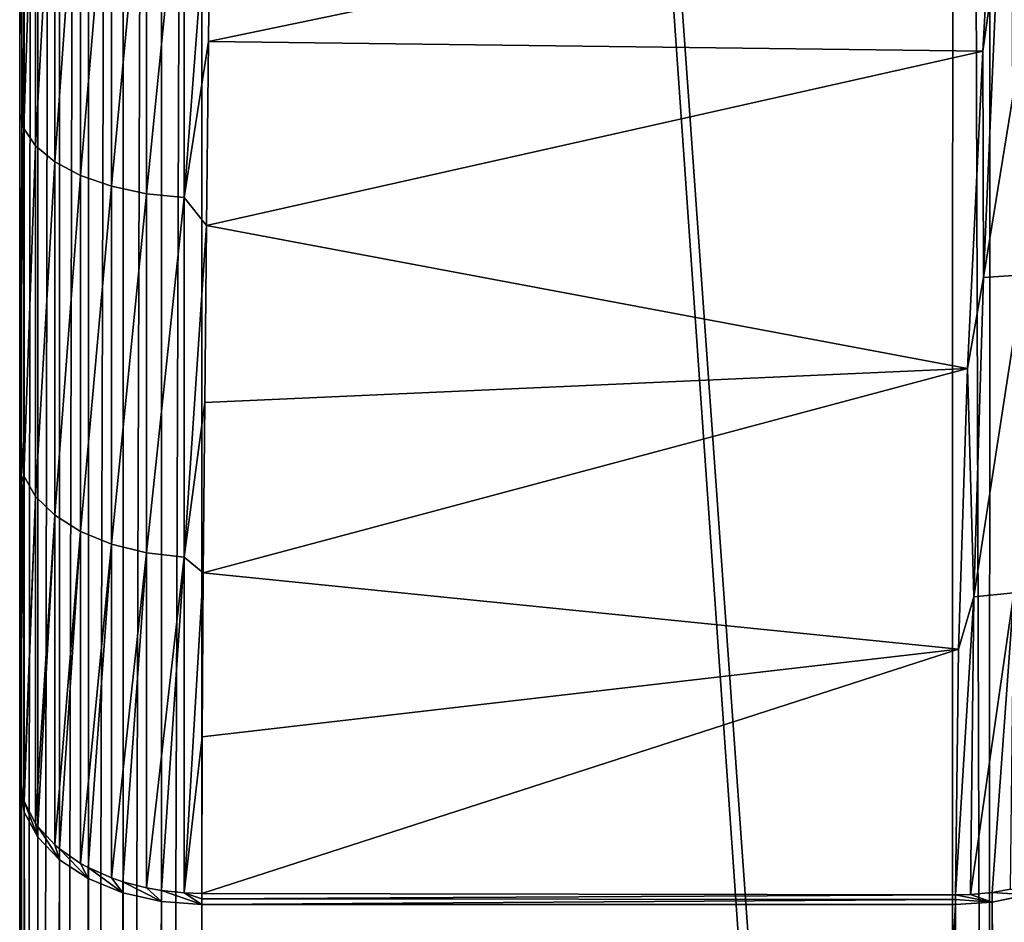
# Model space of a CAD drawing. Header units: millimetres. Extents: x -30 to 76, y -3 to 301.
# Tile 99 of 256: x 71.83 to 74.53, y 110.21 to 112.69. Entities that reach past the tile are written whole.
import ezdxf

# ---------------------------------------------------------------- set-up
doc = ezdxf.new("R2010")
doc.units = ezdxf.units.MM
doc.header["$LTSCALE"] = 81.481481
for name, color, linetype in [('37', 7, 'CONTINUOUS'), ('38', 7, 'CONTINUOUS'), ('42', 7, 'CONTINUOUS'), ('432', 7, 'CONTINUOUS'), ('46', 7, 'CONTINUOUS'), ('59', 7, 'CONTINUOUS'), ('60', 7, 'CONTINUOUS'), ('61', 7, 'CONTINUOUS'), ('67', 7, 'CONTINUOUS'), ('69', 7, 'CONTINUOUS'), ('70', 7, 'CONTINUOUS'), ('71', 7, 'CONTINUOUS'), ('75', 7, 'CONTINUOUS')]:
    doc.layers.add(name, color=color, linetype=linetype)

msp = doc.modelspace()

# ---------------------------------------------------------------- linework, layer by layer
at = {"layer": '37', "color": 7, "linetype": 'CONTINUOUS', "true_color": 0xaaaaaa}
for points in [[(72.329, 110.2617, 66.2645), (72.329, 72.3309, 33.7193), (74.3966, 110.2617, 66.2645), (72.329, 110.2617, 66.2645)], [(74.3966, 110.2617, 66.2645), (72.329, 72.3309, 33.7193), (74.3847, 76.5503, 37.3396), (74.3966, 110.2617, 66.2645)]]:
    msp.add_3dface(points, dxfattribs=at)
at = {"layer": '38', "color": 7, "linetype": 'CONTINUOUS', "true_color": 0xaaaaaa}
for points in [[(74.3846, 101.8094, 10.9323), (72.329, 98.7193, 7.3309), (72.329, 131.2645, 45.2617), (74.3846, 101.8094, 10.9323)], [(74.3847, 102.3396, 11.5503), (74.3846, 101.8094, 10.9323), (72.329, 131.2645, 45.2617), (74.3847, 102.3396, 11.5503)], [(74.3966, 131.2645, 45.2617), (74.3847, 102.3396, 11.5503), (72.329, 131.2645, 45.2617), (74.3966, 131.2645, 45.2617)]]:
    msp.add_3dface(points, dxfattribs=at)
at = {"layer": '42', "color": 7, "linetype": 'CONTINUOUS', "true_color": 0xaaaaaa}
for points in [[(72.347, 112.6281, 67.8285), (74.498, 113.0762, 67.9272), (72.353, 113.1501, 68.072), (72.347, 112.6281, 67.8285)], [(74.4715, 112.6022, 67.728), (74.498, 113.0762, 67.9272), (72.347, 112.6281, 67.8285), (74.4715, 112.6022, 67.728)], [(72.3415, 112.1239, 67.5627), (74.4715, 112.6022, 67.728), (72.347, 112.6281, 67.8285), (72.3415, 112.1239, 67.5627)], [(74.43, 111.732, 67.2895), (74.4715, 112.6022, 67.728), (72.3415, 112.1239, 67.5627), (74.43, 111.732, 67.2895)], [(72.3366, 111.6386, 67.2757), (74.43, 111.732, 67.2895), (72.3415, 112.1239, 67.5627), (72.3366, 111.6386, 67.2757)], [(74.4049, 110.9623, 66.8063), (74.43, 111.732, 67.2895), (72.3327, 111.1709, 66.9674), (74.4049, 110.9623, 66.8063)], [(72.3327, 111.1709, 66.9674), (74.43, 111.732, 67.2895), (72.3366, 111.6386, 67.2757), (72.3327, 111.1709, 66.9674)], [(72.33, 110.7216, 66.6385), (74.4049, 110.9623, 66.8063), (72.3327, 111.1709, 66.9674), (72.33, 110.7216, 66.6385)], [(74.3966, 110.2881, 66.2871), (74.4049, 110.9623, 66.8063), (72.329, 110.2921, 66.2905), (74.3966, 110.2881, 66.2871)], [(72.329, 110.2921, 66.2905), (74.4049, 110.9623, 66.8063), (72.33, 110.7216, 66.6385), (72.329, 110.2921, 66.2905)], [(72.329, 110.2769, 66.2775), (74.3966, 110.2881, 66.2871), (72.329, 110.2921, 66.2905), (72.329, 110.2769, 66.2775)], [(74.3966, 110.2749, 66.2758), (74.3966, 110.2881, 66.2871), (72.329, 110.2769, 66.2775), (74.3966, 110.2749, 66.2758)], [(72.329, 110.2617, 66.2645), (74.3966, 110.2749, 66.2758), (72.329, 110.2769, 66.2775), (72.329, 110.2617, 66.2645)], [(72.329, 110.2617, 66.2645), (74.3966, 110.2617, 66.2645), (74.3966, 110.2749, 66.2758), (72.329, 110.2617, 66.2645)]]:
    msp.add_3dface(points, dxfattribs=at)
at = {"layer": '432', "color": 7, "linetype": 'CONTINUOUS', "true_color": 0xaaaaaa}
for points in [[(71.829, 130.3105, 46.2157), (71.829, 130.9099, 45.6163), (71.829, 98.0637, 8.9157), (71.829, 130.3105, 46.2157)], [(71.829, 98.0637, 8.9157), (71.829, 130.9099, 45.6163), (71.829, 130.8975, 45.6018), (71.829, 98.0637, 8.9157)], [(71.829, 98.0637, 8.9157), (71.829, 130.8975, 45.6018), (71.829, 130.885, 45.5873), (71.829, 98.0637, 8.9157)], [(71.829, 98.0637, 8.9157), (71.829, 130.885, 45.5873), (71.829, 114.6131, 26.6226), (71.829, 98.0637, 8.9157)], [(71.829, 129.7111, 46.8151), (71.829, 130.3105, 46.2157), (71.829, 97.8022, 9.9327), (71.829, 129.7111, 46.8151)], [(71.829, 130.3105, 46.2157), (71.829, 98.0637, 8.9157), (71.829, 97.8022, 9.9327), (71.829, 130.3105, 46.2157)], [(71.829, 129.1117, 47.4145), (71.829, 129.7111, 46.8151), (71.829, 97.3652, 11.392), (71.829, 129.1117, 47.4145)], [(71.829, 129.7111, 46.8151), (71.829, 97.8022, 9.9327), (71.829, 97.3652, 11.392), (71.829, 129.7111, 46.8151)], [(71.829, 128.5123, 48.0139), (71.829, 129.1117, 47.4145), (71.829, 97.0956, 12.1862), (71.829, 128.5123, 48.0139)], [(71.829, 129.1117, 47.4145), (71.829, 97.3652, 11.392), (71.829, 97.0956, 12.1862), (71.829, 129.1117, 47.4145)], [(71.829, 127.9129, 48.6133), (71.829, 128.5123, 48.0139), (71.829, 96.4739, 13.8056), (71.829, 127.9129, 48.6133)], [(71.829, 128.5123, 48.0139), (71.829, 97.0956, 12.1862), (71.829, 96.4739, 13.8056), (71.829, 128.5123, 48.0139)], [(71.829, 127.3136, 49.2126), (71.829, 127.9129, 48.6133), (71.829, 96.2203, 14.4004), (71.829, 127.3136, 49.2126)], [(71.829, 127.9129, 48.6133), (71.829, 96.4739, 13.8056), (71.829, 96.2203, 14.4004), (71.829, 127.9129, 48.6133)], [(71.829, 126.7142, 49.812), (71.829, 127.3136, 49.2126), (71.829, 95.3957, 16.1414), (71.829, 126.7142, 49.812)], [(71.829, 127.3136, 49.2126), (71.829, 96.2203, 14.4004), (71.829, 95.3957, 16.1414), (71.829, 127.3136, 49.2126)], [(71.829, 126.1148, 50.4114), (71.829, 126.7142, 49.812), (71.829, 95.1783, 16.5599), (71.829, 126.1148, 50.4114)], [(71.829, 126.7142, 49.812), (71.829, 95.3957, 16.1414), (71.829, 95.1783, 16.5599), (71.829, 126.7142, 49.812)], [(71.829, 125.5154, 51.0108), (71.829, 126.1148, 50.4114), (71.829, 94.1372, 18.3848), (71.829, 125.5154, 51.0108)], [(71.829, 126.1148, 50.4114), (71.829, 95.1783, 16.5599), (71.829, 94.1372, 18.3848), (71.829, 126.1148, 50.4114)], [(71.829, 124.916, 51.6102), (71.829, 125.5154, 51.0108), (71.829, 93.9693, 18.6554), (71.829, 124.916, 51.6102)], [(71.829, 125.5154, 51.0108), (71.829, 94.1372, 18.3848), (71.829, 93.9693, 18.6554), (71.829, 125.5154, 51.0108)], [(71.829, 124.3166, 52.2096), (71.829, 124.916, 51.6102), (71.829, 92.7057, 20.523), (71.829, 124.3166, 52.2096)], [(71.829, 124.916, 51.6102), (71.829, 93.9693, 18.6554), (71.829, 92.7057, 20.523), (71.829, 124.916, 51.6102)], [(71.829, 123.7172, 52.809), (71.829, 124.3166, 52.2096), (71.829, 92.7057, 20.523), (71.829, 123.7172, 52.809)], [(71.829, 123.1179, 53.4083), (71.829, 123.7172, 52.809), (71.829, 92.5947, 20.6746), (71.829, 123.1179, 53.4083)], [(71.829, 123.7172, 52.809), (71.829, 92.7057, 20.523), (71.829, 92.5947, 20.6746), (71.829, 123.7172, 52.809)], [(71.829, 120.7631, 55.7631), (71.829, 123.1179, 53.4083), (71.829, 91.0647, 22.5952), (71.829, 120.7631, 55.7631)], [(71.829, 123.1179, 53.4083), (71.829, 91.1105, 22.5418), (71.829, 91.0647, 22.5952), (71.829, 123.1179, 53.4083)], [(71.829, 91.1105, 22.5418), (71.829, 123.1179, 53.4083), (71.829, 92.5947, 20.6746), (71.829, 91.1105, 22.5418)], [(71.829, 118.4083, 58.1179), (71.829, 120.7631, 55.7631), (71.829, 87.5073, 26.14), (71.829, 118.4083, 58.1179)], [(71.829, 120.7631, 55.7631), (71.829, 91.0647, 22.5952), (71.829, 89.3946, 24.3958), (71.829, 120.7631, 55.7631)], [(71.829, 120.7631, 55.7631), (71.829, 89.3946, 24.3958), (71.829, 87.5917, 26.0677), (71.829, 120.7631, 55.7631)], [(71.829, 120.7631, 55.7631), (71.829, 87.5917, 26.0677), (71.829, 87.5073, 26.14), (71.829, 120.7631, 55.7631)], [(71.829, 117.809, 58.7172), (71.829, 118.4083, 58.1179), (71.829, 85.4863, 27.7324), (71.829, 117.809, 58.7172)], [(71.829, 118.4083, 58.1179), (71.829, 87.5073, 26.14), (71.829, 85.6688, 27.599), (71.829, 118.4083, 58.1179)], [(71.829, 118.4083, 58.1179), (71.829, 85.6688, 27.599), (71.829, 85.4863, 27.7324), (71.829, 118.4083, 58.1179)], [(71.829, 117.2096, 59.3166), (71.829, 117.809, 58.7172), (71.829, 83.6476, 28.9742), (71.829, 117.2096, 59.3166)], [(71.829, 117.809, 58.7172), (71.829, 85.4863, 27.7324), (71.829, 83.6476, 28.9742), (71.829, 117.809, 58.7172)], [(71.829, 116.6102, 59.916), (71.829, 117.2096, 59.3166), (71.829, 83.6476, 28.9742), (71.829, 116.6102, 59.916)], [(71.829, 116.0108, 60.5154), (71.829, 116.6102, 59.916), (71.829, 83.3461, 29.161), (71.829, 116.0108, 60.5154)], [(71.829, 116.6102, 59.916), (71.829, 83.6476, 28.9742), (71.829, 83.3461, 29.161), (71.829, 116.6102, 59.916)], [(71.829, 115.4114, 61.1148), (71.829, 116.0108, 60.5154), (71.829, 81.5511, 30.183), (71.829, 115.4114, 61.1148)], [(71.829, 116.0108, 60.5154), (71.829, 83.3461, 29.161), (71.829, 81.5511, 30.183), (71.829, 116.0108, 60.5154)], [(71.829, 114.812, 61.7142), (71.829, 115.4114, 61.1148), (71.829, 81.101, 30.4163), (71.829, 114.812, 61.7142)], [(71.829, 115.4114, 61.1148), (71.829, 81.5511, 30.183), (71.829, 81.101, 30.4163), (71.829, 115.4114, 61.1148)], [(71.829, 114.2126, 62.3136), (71.829, 114.812, 61.7142), (71.829, 79.3915, 31.2243), (71.829, 114.2126, 62.3136)], [(71.829, 114.812, 61.7142), (71.829, 81.101, 30.4163), (71.829, 79.3915, 31.2243), (71.829, 114.812, 61.7142)], [(71.829, 98.3399, 7.6565), (71.829, 98.0637, 8.9157), (71.829, 114.6131, 26.6226), (71.829, 98.3399, 7.6565)], [(71.829, 113.6133, 62.9129), (71.829, 114.2126, 62.3136), (71.829, 78.7638, 31.4912), (71.829, 113.6133, 62.9129)], [(71.829, 114.2126, 62.3136), (71.829, 79.3915, 31.2243), (71.829, 78.7638, 31.4912), (71.829, 114.2126, 62.3136)], [(71.829, 113.0139, 63.5123), (71.829, 113.6133, 62.9129), (71.829, 77.1786, 32.0983), (71.829, 113.0139, 63.5123)], [(71.829, 113.6133, 62.9129), (71.829, 78.7638, 31.4912), (71.829, 77.1786, 32.0983), (71.829, 113.6133, 62.9129)], [(71.829, 112.4145, 64.1117), (71.829, 113.0139, 63.5123), (71.829, 77.1786, 32.0983), (71.829, 112.4145, 64.1117)], [(71.829, 111.8151, 64.7111), (71.829, 112.4145, 64.1117), (71.829, 76.3491, 32.3791), (71.829, 111.8151, 64.7111)], [(71.829, 112.4145, 64.1117), (71.829, 77.1786, 32.0983), (71.829, 76.3491, 32.3791), (71.829, 112.4145, 64.1117)], [(71.829, 111.2157, 65.3105), (71.829, 111.8151, 64.7111), (71.829, 74.928, 32.8035), (71.829, 111.2157, 65.3105)], [(71.829, 111.8151, 64.7111), (71.829, 76.3491, 32.3791), (71.829, 74.928, 32.8035), (71.829, 111.8151, 64.7111)], [(71.829, 110.6163, 65.9099), (71.829, 111.2157, 65.3105), (71.829, 73.8719, 33.0742), (71.829, 110.6163, 65.9099)], [(71.829, 111.2157, 65.3105), (71.829, 74.928, 32.8035), (71.829, 73.8719, 33.0742), (71.829, 111.2157, 65.3105)], [(71.829, 110.6163, 65.9099), (71.829, 73.8719, 33.0742), (71.829, 91.6226, 49.6131), (71.829, 110.6163, 65.9099)], [(71.829, 110.6018, 65.8975), (71.829, 110.6163, 65.9099), (71.829, 110.5873, 65.885), (71.829, 110.6018, 65.8975)], [(71.829, 91.6226, 49.6131), (71.829, 110.5873, 65.885), (71.829, 110.6163, 65.9099), (71.829, 91.6226, 49.6131)]]:
    msp.add_3dface(points, dxfattribs=at)
at = {"layer": '46', "color": 7, "linetype": 'CONTINUOUS', "true_color": 0xaaaaaa}
for points in [[(71.829, 113.0139, 63.5123), (71.829, 112.4145, 64.1117), (71.829, 115.0815, 68.2145), (71.829, 113.0139, 63.5123)], [(71.829, 115.0815, 68.2145), (71.829, 112.4145, 64.1117), (71.829, 114.1737, 67.938), (71.829, 115.0815, 68.2145)], [(71.829, 114.1737, 67.938), (71.829, 112.4145, 64.1117), (71.829, 113.4404, 67.6534), (71.829, 114.1737, 67.938)], [(71.829, 112.4145, 64.1117), (71.829, 111.8151, 64.7111), (71.829, 113.4404, 67.6534), (71.829, 112.4145, 64.1117)], [(71.829, 113.4404, 67.6534), (71.829, 111.8151, 64.7111), (71.829, 112.8712, 67.3913), (71.829, 113.4404, 67.6534)], [(71.829, 112.8712, 67.3913), (71.829, 111.8151, 64.7111), (71.829, 112.4305, 67.1612), (71.829, 112.8712, 67.3913)], [(71.829, 111.8151, 64.7111), (71.829, 111.2157, 65.3105), (71.829, 112.4305, 67.1612), (71.829, 111.8151, 64.7111)], [(71.829, 112.4305, 67.1612), (71.829, 111.2157, 65.3105), (71.829, 112.0912, 66.9665), (71.829, 112.4305, 67.1612)], [(71.829, 112.0912, 66.9665), (71.829, 111.2157, 65.3105), (71.829, 111.8239, 66.8015), (71.829, 112.0912, 66.9665)], [(71.829, 111.8239, 66.8015), (71.829, 111.2157, 65.3105), (71.829, 111.6027, 66.6569), (71.829, 111.8239, 66.8015)], [(71.829, 111.2157, 65.3105), (71.829, 110.6163, 65.9099), (71.829, 111.6027, 66.6569), (71.829, 111.2157, 65.3105)], [(71.829, 111.6027, 66.6569), (71.829, 110.6163, 65.9099), (71.829, 111.4113, 66.5254), (71.829, 111.6027, 66.6569)], [(71.829, 111.4113, 66.5254), (71.829, 110.6163, 65.9099), (71.829, 111.239, 66.4018), (71.829, 111.4113, 66.5254)], [(71.829, 111.239, 66.4018), (71.829, 110.6163, 65.9099), (71.829, 111.0785, 66.282), (71.829, 111.239, 66.4018)], [(71.829, 111.0785, 66.282), (71.829, 110.6163, 65.9099), (71.829, 110.9242, 66.1625), (71.829, 111.0785, 66.282)], [(71.829, 110.9242, 66.1625), (71.829, 110.6163, 65.9099), (71.829, 110.7717, 66.0396), (71.829, 110.9242, 66.1625)]]:
    msp.add_3dface(points, dxfattribs=at)
at = {"layer": '59', "color": 7, "linetype": 'CONTINUOUS', "true_color": 0xaaaaaa}
for points in [[(71.829, 91.6226, 49.6131), (71.8415, 72.584, 33.4243), (71.829, 110.5873, 65.885), (71.829, 91.6226, 49.6131)], [(71.829, 110.5873, 65.885), (71.8415, 72.584, 33.4243), (71.8415, 110.5148, 65.9695), (71.829, 110.5873, 65.885)], [(71.8415, 72.584, 33.4243), (71.8786, 72.5151, 33.5046), (71.8415, 110.5148, 65.9695), (71.8415, 72.584, 33.4243)], [(71.8415, 110.5148, 65.9695), (71.8786, 72.5151, 33.5046), (71.8785, 110.446, 66.0497), (71.8415, 110.5148, 65.9695)], [(71.8785, 110.446, 66.0497), (71.8786, 72.5151, 33.5046), (71.9381, 110.3843, 66.1216), (71.8785, 110.446, 66.0497)], [(71.8786, 72.5151, 33.5046), (71.9382, 72.4534, 33.5766), (71.9381, 110.3843, 66.1216), (71.8786, 72.5151, 33.5046)], [(71.9381, 110.3843, 66.1216), (71.9382, 72.4534, 33.5766), (72.0173, 110.3327, 66.1817), (71.9381, 110.3843, 66.1216)], [(71.9382, 72.4534, 33.5766), (72.0175, 72.4018, 33.6367), (72.0173, 110.3327, 66.1817), (71.9382, 72.4534, 33.5766)], [(72.0173, 110.3327, 66.1817), (72.0175, 72.4018, 33.6367), (72.1121, 110.2939, 66.2269), (72.0173, 110.3327, 66.1817)], [(72.0175, 72.4018, 33.6367), (72.1125, 72.363, 33.6819), (72.1121, 110.2939, 66.2269), (72.0175, 72.4018, 33.6367)], [(72.1121, 110.2939, 66.2269), (72.1125, 72.363, 33.6819), (72.2177, 110.2699, 66.255), (72.1121, 110.2939, 66.2269)], [(72.1125, 72.363, 33.6819), (72.2183, 72.339, 33.7099), (72.2177, 110.2699, 66.255), (72.1125, 72.363, 33.6819)], [(72.329, 72.3309, 33.7193), (72.329, 110.2617, 66.2645), (72.2177, 110.2699, 66.255), (72.329, 72.3309, 33.7193)], [(72.2183, 72.339, 33.7099), (72.329, 72.3309, 33.7193), (72.2177, 110.2699, 66.255), (72.2183, 72.339, 33.7099)]]:
    msp.add_3dface(points, dxfattribs=at)
at = {"layer": '60', "color": 7, "linetype": 'CONTINUOUS', "true_color": 0xaaaaaa}
for points in [[(71.8415, 110.5148, 65.9695), (71.829, 110.6163, 65.9099), (71.829, 110.6018, 65.8975), (71.8415, 110.5148, 65.9695)], [(71.829, 110.6163, 65.9099), (71.8415, 110.5148, 65.9695), (71.84, 110.5487, 65.9893), (71.829, 110.6163, 65.9099)], [(71.829, 110.5873, 65.885), (71.8415, 110.5148, 65.9695), (71.829, 110.6018, 65.8975), (71.829, 110.5873, 65.885)], [(71.84, 110.5487, 65.9893), (71.8415, 110.5148, 65.9695), (71.8415, 110.5442, 65.9946), (71.84, 110.5487, 65.9893)], [(71.8415, 110.5148, 65.9695), (71.8785, 110.446, 66.0497), (71.8415, 110.5442, 65.9946), (71.8415, 110.5148, 65.9695)], [(71.8415, 110.5442, 65.9946), (71.8785, 110.446, 66.0497), (71.8726, 110.4839, 66.0653), (71.8415, 110.5442, 65.9946)], [(71.8726, 110.4839, 66.0653), (71.8785, 110.446, 66.0497), (71.8785, 110.4757, 66.075), (71.8726, 110.4839, 66.0653)], [(71.8785, 110.446, 66.0497), (71.9381, 110.3843, 66.1216), (71.8785, 110.4757, 66.075), (71.8785, 110.446, 66.0497)], [(71.8785, 110.4757, 66.075), (71.9381, 110.3843, 66.1216), (71.9253, 110.425, 66.1345), (71.8785, 110.4757, 66.075)], [(71.9253, 110.425, 66.1345), (71.9381, 110.3843, 66.1216), (71.9381, 110.4142, 66.1472), (71.9253, 110.425, 66.1345)], [(71.9381, 110.3843, 66.1216), (72.0173, 110.3327, 66.1817), (71.9381, 110.4142, 66.1472), (71.9381, 110.3843, 66.1216)], [(71.9381, 110.4142, 66.1472), (72.0173, 110.3327, 66.1817), (71.9959, 110.3745, 66.1937), (71.9381, 110.4142, 66.1472)], [(71.9959, 110.3745, 66.1937), (72.0173, 110.3327, 66.1817), (72.0173, 110.3628, 66.2075), (71.9959, 110.3745, 66.1937)], [(72.0173, 110.3327, 66.1817), (72.1121, 110.2939, 66.2269), (72.0173, 110.3628, 66.2075), (72.0173, 110.3327, 66.1817)], [(72.0173, 110.3628, 66.2075), (72.1121, 110.2939, 66.2269), (72.0811, 110.3347, 66.2404), (72.0173, 110.3628, 66.2075)], [(72.0811, 110.3347, 66.2404), (72.1121, 110.2939, 66.2269), (72.1121, 110.3242, 66.2528), (72.0811, 110.3347, 66.2404)], [(72.1121, 110.2939, 66.2269), (72.2177, 110.2699, 66.255), (72.1121, 110.3242, 66.2528), (72.1121, 110.2939, 66.2269)], [(72.1121, 110.3242, 66.2528), (72.2177, 110.2699, 66.255), (72.1773, 110.3074, 66.2726), (72.1121, 110.3242, 66.2528)], [(72.1773, 110.3074, 66.2726), (72.2177, 110.2699, 66.255), (72.2177, 110.3002, 66.281), (72.1773, 110.3074, 66.2726)], [(72.2177, 110.2699, 66.255), (72.329, 110.2617, 66.2645), (72.2177, 110.3002, 66.281), (72.2177, 110.2699, 66.255)], [(72.2177, 110.3002, 66.281), (72.329, 110.2617, 66.2645), (72.2802, 110.2937, 66.2887), (72.2177, 110.3002, 66.281)], [(72.329, 110.2617, 66.2645), (72.329, 110.2769, 66.2775), (72.2802, 110.2937, 66.2887), (72.329, 110.2617, 66.2645)], [(72.329, 110.2769, 66.2775), (72.329, 110.2921, 66.2905), (72.2802, 110.2937, 66.2887), (72.329, 110.2769, 66.2775)]]:
    msp.add_3dface(points, dxfattribs=at)
at = {"layer": '61', "color": 7, "linetype": 'CONTINUOUS', "true_color": 0xaaaaaa}
for points in [[(71.84, 113.3971, 67.7484), (71.829, 112.8712, 67.3913), (71.84, 112.3902, 67.2581), (71.84, 113.3971, 67.7484)], [(71.84, 113.3971, 67.7484), (71.84, 112.3902, 67.2581), (71.8726, 113.3578, 67.8402), (71.84, 113.3971, 67.7484)], [(71.8726, 113.3578, 67.8402), (71.84, 112.3902, 67.2581), (71.8726, 112.3421, 67.3456), (71.8726, 113.3578, 67.8402)], [(71.8726, 113.3578, 67.8402), (71.8726, 112.3421, 67.3456), (71.9253, 113.322, 67.9237), (71.8726, 113.3578, 67.8402)], [(71.9253, 113.322, 67.9237), (71.8726, 112.3421, 67.3456), (71.9253, 112.2984, 67.4252), (71.9253, 113.322, 67.9237)], [(71.9253, 113.322, 67.9237), (71.9253, 112.2984, 67.4252), (71.9959, 113.2914, 67.9953), (71.9253, 113.322, 67.9237)], [(71.9959, 113.2914, 67.9953), (71.9253, 112.2984, 67.4252), (71.9959, 112.2609, 67.4934), (71.9959, 113.2914, 67.9953)], [(71.9959, 113.2914, 67.9953), (71.9959, 112.2609, 67.4934), (72.0811, 113.2673, 68.0517), (71.9959, 113.2914, 67.9953)], [(72.0811, 113.2673, 68.0517), (71.9959, 112.2609, 67.4934), (72.0811, 112.2314, 67.5472), (72.0811, 113.2673, 68.0517)], [(72.0811, 113.2673, 68.0517), (72.0811, 112.2314, 67.5472), (72.1773, 113.2506, 68.0905), (72.0811, 113.2673, 68.0517)], [(72.1773, 113.2506, 68.0905), (72.0811, 112.2314, 67.5472), (72.1773, 112.2111, 67.5842), (72.1773, 113.2506, 68.0905)], [(72.1773, 113.2506, 68.0905), (72.1773, 112.2111, 67.5842), (72.2802, 113.2423, 68.1099), (72.1773, 113.2506, 68.0905)], [(72.2802, 113.2423, 68.1099), (72.1773, 112.2111, 67.5842), (72.2802, 112.2009, 67.6028), (72.2802, 113.2423, 68.1099)], [(72.353, 113.1501, 68.072), (72.2802, 113.2423, 68.1099), (72.2802, 112.2009, 67.6028), (72.353, 113.1501, 68.072)], [(72.347, 112.6281, 67.8285), (72.353, 113.1501, 68.072), (72.2802, 112.2009, 67.6028), (72.347, 112.6281, 67.8285)], [(71.829, 112.8712, 67.3913), (71.829, 112.4305, 67.1612), (71.84, 112.3902, 67.2581), (71.829, 112.8712, 67.3913)], [(72.3415, 112.1239, 67.5627), (72.347, 112.6281, 67.8285), (72.2802, 112.2009, 67.6028), (72.3415, 112.1239, 67.5627)], [(71.829, 112.4305, 67.1612), (71.829, 112.0912, 66.9665), (71.84, 112.3902, 67.2581), (71.829, 112.4305, 67.1612)], [(71.829, 112.0912, 66.9665), (71.829, 111.8239, 66.8015), (71.84, 112.3902, 67.2581), (71.829, 112.0912, 66.9665)], [(71.829, 111.8239, 66.8015), (71.829, 111.6027, 66.6569), (71.84, 112.3902, 67.2581), (71.829, 111.8239, 66.8015)], [(71.84, 112.3902, 67.2581), (71.829, 111.6027, 66.6569), (71.84, 111.4371, 66.6705), (71.84, 112.3902, 67.2581)], [(71.84, 112.3902, 67.2581), (71.84, 111.4371, 66.6705), (71.8726, 112.3421, 67.3456), (71.84, 112.3902, 67.2581)], [(71.8726, 112.3421, 67.3456), (71.84, 111.4371, 66.6705), (71.8726, 111.3805, 66.7527), (71.8726, 112.3421, 67.3456)], [(71.8726, 112.3421, 67.3456), (71.8726, 111.3805, 66.7527), (71.9253, 112.2984, 67.4252), (71.8726, 112.3421, 67.3456)], [(71.9253, 112.2984, 67.4252), (71.8726, 111.3805, 66.7527), (71.9253, 111.329, 66.8275), (71.9253, 112.2984, 67.4252)], [(71.9253, 112.2984, 67.4252), (71.9253, 111.329, 66.8275), (71.9959, 112.2609, 67.4934), (71.9253, 112.2984, 67.4252)], [(71.9959, 112.2609, 67.4934), (71.9253, 111.329, 66.8275), (71.9959, 111.2848, 66.8916), (71.9959, 112.2609, 67.4934)], [(71.9959, 112.2609, 67.4934), (71.9959, 111.2848, 66.8916), (72.0811, 112.2314, 67.5472), (71.9959, 112.2609, 67.4934)], [(72.0811, 112.2314, 67.5472), (71.9959, 111.2848, 66.8916), (72.0811, 111.25, 66.9422), (72.0811, 112.2314, 67.5472)], [(72.0811, 112.2314, 67.5472), (72.0811, 111.25, 66.9422), (72.1773, 112.2111, 67.5842), (72.0811, 112.2314, 67.5472)], [(72.1773, 112.2111, 67.5842), (72.0811, 111.25, 66.9422), (72.1773, 111.2261, 66.9769), (72.1773, 112.2111, 67.5842)], [(72.1773, 112.2111, 67.5842), (72.1773, 111.2261, 66.9769), (72.2802, 112.2009, 67.6028), (72.1773, 112.2111, 67.5842)], [(72.2802, 112.2009, 67.6028), (72.1773, 111.2261, 66.9769), (72.2802, 111.2141, 66.9944), (72.2802, 112.2009, 67.6028)], [(72.3415, 112.1239, 67.5627), (72.2802, 112.2009, 67.6028), (72.2802, 111.2141, 66.9944), (72.3415, 112.1239, 67.5627)], [(72.3366, 111.6386, 67.2757), (72.3415, 112.1239, 67.5627), (72.2802, 111.2141, 66.9944), (72.3366, 111.6386, 67.2757)], [(72.3327, 111.1709, 66.9674), (72.3366, 111.6386, 67.2757), (72.2802, 111.2141, 66.9944), (72.3327, 111.1709, 66.9674)], [(71.829, 111.6027, 66.6569), (71.829, 111.4113, 66.5254), (71.84, 111.4371, 66.6705), (71.829, 111.6027, 66.6569)], [(71.829, 110.7717, 66.0396), (71.829, 110.6163, 65.9099), (71.84, 111.4371, 66.6705), (71.829, 110.7717, 66.0396)], [(71.829, 110.6163, 65.9099), (71.84, 110.5487, 65.9893), (71.84, 111.4371, 66.6705), (71.829, 110.6163, 65.9099)], [(71.829, 111.4113, 66.5254), (71.829, 111.239, 66.4018), (71.84, 111.4371, 66.6705), (71.829, 111.4113, 66.5254)], [(71.829, 111.239, 66.4018), (71.829, 111.0785, 66.282), (71.84, 111.4371, 66.6705), (71.829, 111.239, 66.4018)], [(71.829, 111.0785, 66.282), (71.829, 110.9242, 66.1625), (71.84, 111.4371, 66.6705), (71.829, 111.0785, 66.282)], [(71.829, 110.9242, 66.1625), (71.829, 110.7717, 66.0396), (71.84, 111.4371, 66.6705), (71.829, 110.9242, 66.1625)], [(71.84, 111.4371, 66.6705), (71.84, 110.5487, 65.9893), (71.8726, 111.3805, 66.7527), (71.84, 111.4371, 66.6705)], [(71.84, 110.5487, 65.9893), (71.8415, 110.5442, 65.9946), (71.8726, 111.3805, 66.7527), (71.84, 110.5487, 65.9893)], [(71.8415, 110.5442, 65.9946), (71.8726, 110.4839, 66.0653), (71.8726, 111.3805, 66.7527), (71.8415, 110.5442, 65.9946)], [(71.8726, 111.3805, 66.7527), (71.8726, 110.4839, 66.0653), (71.9253, 111.329, 66.8275), (71.8726, 111.3805, 66.7527)], [(71.8726, 110.4839, 66.0653), (71.8785, 110.4757, 66.075), (71.9253, 111.329, 66.8275), (71.8726, 110.4839, 66.0653)], [(71.8785, 110.4757, 66.075), (71.9253, 110.425, 66.1345), (71.9253, 111.329, 66.8275), (71.8785, 110.4757, 66.075)], [(71.9253, 111.329, 66.8275), (71.9253, 110.425, 66.1345), (71.9959, 111.2848, 66.8916), (71.9253, 111.329, 66.8275)], [(71.9253, 110.425, 66.1345), (71.9381, 110.4142, 66.1472), (71.9959, 111.2848, 66.8916), (71.9253, 110.425, 66.1345)], [(71.9381, 110.4142, 66.1472), (71.9959, 110.3745, 66.1937), (71.9959, 111.2848, 66.8916), (71.9381, 110.4142, 66.1472)], [(71.9959, 111.2848, 66.8916), (71.9959, 110.3745, 66.1937), (72.0811, 111.25, 66.9422), (71.9959, 111.2848, 66.8916)], [(71.9959, 110.3745, 66.1937), (72.0173, 110.3628, 66.2075), (72.0811, 111.25, 66.9422), (71.9959, 110.3745, 66.1937)], [(72.0173, 110.3628, 66.2075), (72.0811, 110.3347, 66.2404), (72.0811, 111.25, 66.9422), (72.0173, 110.3628, 66.2075)], [(72.0811, 111.25, 66.9422), (72.0811, 110.3347, 66.2404), (72.1773, 111.2261, 66.9769), (72.0811, 111.25, 66.9422)], [(72.0811, 110.3347, 66.2404), (72.1121, 110.3242, 66.2528), (72.1773, 111.2261, 66.9769), (72.0811, 110.3347, 66.2404)], [(72.1121, 110.3242, 66.2528), (72.1773, 110.3074, 66.2726), (72.1773, 111.2261, 66.9769), (72.1121, 110.3242, 66.2528)], [(72.1773, 111.2261, 66.9769), (72.1773, 110.3074, 66.2726), (72.2802, 111.2141, 66.9944), (72.1773, 111.2261, 66.9769)], [(72.1773, 110.3074, 66.2726), (72.2177, 110.3002, 66.281), (72.2802, 111.2141, 66.9944), (72.1773, 110.3074, 66.2726)], [(72.2177, 110.3002, 66.281), (72.2802, 110.2937, 66.2887), (72.2802, 111.2141, 66.9944), (72.2177, 110.3002, 66.281)], [(72.2802, 110.2937, 66.2887), (72.3327, 111.1709, 66.9674), (72.2802, 111.2141, 66.9944), (72.2802, 110.2937, 66.2887)], [(72.33, 110.7216, 66.6385), (72.3327, 111.1709, 66.9674), (72.2802, 110.2937, 66.2887), (72.33, 110.7216, 66.6385)], [(72.329, 110.2921, 66.2905), (72.33, 110.7216, 66.6385), (72.2802, 110.2937, 66.2887), (72.329, 110.2921, 66.2905)]]:
    msp.add_3dface(points, dxfattribs=at)
at = {"layer": '67', "color": 7, "linetype": 'CONTINUOUS', "true_color": 0xaaaaaa}
for points in [[(72.1121, 131.2269, 45.2939), (72.2177, 131.255, 45.2699), (72.1125, 98.6819, 7.363), (72.1121, 131.2269, 45.2939)], [(72.1125, 98.6819, 7.363), (72.2177, 131.255, 45.2699), (72.2183, 98.7099, 7.339), (72.1125, 98.6819, 7.363)], [(72.2177, 131.255, 45.2699), (72.329, 131.2645, 45.2617), (72.2183, 98.7099, 7.339), (72.2177, 131.255, 45.2699)], [(72.329, 131.2645, 45.2617), (72.329, 98.7193, 7.3309), (72.2183, 98.7099, 7.339), (72.329, 131.2645, 45.2617)], [(72.0173, 131.1817, 45.3327), (72.1121, 131.2269, 45.2939), (72.0175, 98.6367, 7.4018), (72.0173, 131.1817, 45.3327)], [(72.0175, 98.6367, 7.4018), (72.1121, 131.2269, 45.2939), (72.1125, 98.6819, 7.363), (72.0175, 98.6367, 7.4018)], [(71.9381, 131.1216, 45.3843), (72.0173, 131.1817, 45.3327), (71.9382, 98.5766, 7.4534), (71.9381, 131.1216, 45.3843)], [(71.9382, 98.5766, 7.4534), (72.0173, 131.1817, 45.3327), (72.0175, 98.6367, 7.4018), (71.9382, 98.5766, 7.4534)], [(71.8785, 131.0497, 45.446), (71.9381, 131.1216, 45.3843), (71.8786, 98.5046, 7.5151), (71.8785, 131.0497, 45.446)], [(71.8786, 98.5046, 7.5151), (71.9381, 131.1216, 45.3843), (71.9382, 98.5766, 7.4534), (71.8786, 98.5046, 7.5151)], [(71.8415, 130.9695, 45.5148), (71.8785, 131.0497, 45.446), (71.8415, 98.4243, 7.584), (71.8415, 130.9695, 45.5148)], [(71.8415, 98.4243, 7.584), (71.8785, 131.0497, 45.446), (71.8786, 98.5046, 7.5151), (71.8415, 98.4243, 7.584)], [(71.8415, 130.9695, 45.5148), (71.829, 98.3399, 7.6565), (71.829, 114.6131, 26.6226), (71.8415, 130.9695, 45.5148)], [(71.829, 98.3399, 7.6565), (71.8415, 130.9695, 45.5148), (71.8415, 98.4243, 7.584), (71.829, 98.3399, 7.6565)]]:
    msp.add_3dface(points, dxfattribs=at)
at = {"layer": '69', "color": 7, "linetype": 'CONTINUOUS', "true_color": 0xaaaaaa}
for points in [[(74.4979, 110.2684, 66.2566), (74.5865, 75.9494, 36.7679), (74.595, 110.2884, 66.2333), (74.4979, 110.2684, 66.2566)], [(74.3966, 110.2617, 66.2645), (74.3847, 76.5503, 37.3396), (74.4878, 75.9287, 36.7921), (74.3966, 110.2617, 66.2645)], [(74.3966, 110.2617, 66.2645), (74.4878, 75.9287, 36.7921), (74.4979, 110.2684, 66.2566), (74.3966, 110.2617, 66.2645)], [(74.4878, 75.9287, 36.7921), (74.5865, 75.9494, 36.7679), (74.4979, 110.2684, 66.2566), (74.4878, 75.9287, 36.7921)]]:
    msp.add_3dface(points, dxfattribs=at)
at = {"layer": '70', "color": 7, "linetype": 'CONTINUOUS', "true_color": 0xaaaaaa}
for points in [[(74.3966, 110.2881, 66.2871), (74.4979, 110.2684, 66.2566), (74.4377, 110.2894, 66.2859), (74.3966, 110.2881, 66.2871)], [(74.3966, 110.2881, 66.2871), (74.3966, 110.2749, 66.2758), (74.4979, 110.2684, 66.2566), (74.3966, 110.2881, 66.2871)], [(74.4377, 110.2894, 66.2859), (74.4979, 110.2684, 66.2566), (74.4979, 110.295, 66.2793), (74.4377, 110.2894, 66.2859)], [(74.4979, 110.295, 66.2793), (74.595, 110.2884, 66.2333), (74.5475, 110.3033, 66.2694), (74.4979, 110.295, 66.2793)], [(74.4979, 110.2684, 66.2566), (74.595, 110.2884, 66.2333), (74.4979, 110.295, 66.2793), (74.4979, 110.2684, 66.2566)], [(74.3966, 110.2749, 66.2758), (74.3966, 110.2617, 66.2645), (74.4979, 110.2684, 66.2566), (74.3966, 110.2749, 66.2758)]]:
    msp.add_3dface(points, dxfattribs=at)
at = {"layer": '71', "color": 7, "linetype": 'CONTINUOUS', "true_color": 0xaaaaaa}
for points in [[(74.498, 113.0762, 67.9272), (74.4715, 112.6022, 67.728), (74.5141, 112.9007, 67.8543), (74.498, 113.0762, 67.9272)], [(74.4715, 112.6022, 67.728), (74.474, 111.9812, 67.4234), (74.5141, 112.9007, 67.8543), (74.4715, 112.6022, 67.728)], [(74.5836, 111.9886, 67.4017), (74.6234, 112.9051, 67.8308), (74.474, 111.9812, 67.4234), (74.5836, 111.9886, 67.4017)], [(74.474, 111.9812, 67.4234), (74.6234, 112.9051, 67.8308), (74.5141, 112.9007, 67.8543), (74.474, 111.9812, 67.4234)], [(74.4715, 112.6022, 67.728), (74.43, 111.732, 67.2895), (74.474, 111.9812, 67.4234), (74.4715, 112.6022, 67.728)], [(74.43, 111.732, 67.2895), (74.4476, 111.1058, 66.902), (74.474, 111.9812, 67.4234), (74.43, 111.732, 67.2895)], [(74.5573, 111.1164, 66.8826), (74.5836, 111.9886, 67.4017), (74.4476, 111.1058, 66.902), (74.5573, 111.1164, 66.8826)], [(74.4476, 111.1058, 66.902), (74.5836, 111.9886, 67.4017), (74.474, 111.9812, 67.4234), (74.4476, 111.1058, 66.902)], [(74.43, 111.732, 67.2895), (74.4049, 110.9623, 66.8063), (74.4476, 111.1058, 66.902), (74.43, 111.732, 67.2895)], [(74.4049, 110.9623, 66.8063), (74.3966, 110.2881, 66.2871), (74.4476, 111.1058, 66.902), (74.4049, 110.9623, 66.8063)], [(74.3966, 110.2881, 66.2871), (74.4377, 110.2894, 66.2859), (74.4476, 111.1058, 66.902), (74.3966, 110.2881, 66.2871)], [(74.4377, 110.2894, 66.2859), (74.4979, 110.295, 66.2793), (74.5573, 111.1164, 66.8826), (74.4377, 110.2894, 66.2859)], [(74.4377, 110.2894, 66.2859), (74.5573, 111.1164, 66.8826), (74.4476, 111.1058, 66.902), (74.4377, 110.2894, 66.2859)], [(74.4979, 110.295, 66.2793), (74.5475, 110.3033, 66.2694), (74.5573, 111.1164, 66.8826), (74.4979, 110.295, 66.2793)]]:
    msp.add_3dface(points, dxfattribs=at)
at = {"layer": '75', "color": 7, "linetype": 'CONTINUOUS', "true_color": 0xaaaaaa}
for points in [[(74.3966, 131.2645, 45.2617), (74.4878, 101.7921, 10.9287), (74.3847, 102.3396, 11.5503), (74.3966, 131.2645, 45.2617)], [(74.3966, 131.2645, 45.2617), (74.4979, 131.2566, 45.2684), (74.4878, 101.7921, 10.9287), (74.3966, 131.2645, 45.2617)], [(74.4979, 131.2566, 45.2684), (74.5865, 101.7679, 10.9494), (74.4878, 101.7921, 10.9287), (74.4979, 131.2566, 45.2684)], [(74.4979, 131.2566, 45.2684), (74.595, 131.2333, 45.2884), (74.5865, 101.7679, 10.9494), (74.4979, 131.2566, 45.2684)]]:
    msp.add_3dface(points, dxfattribs=at)

doc.saveas('drawing.dxf')
